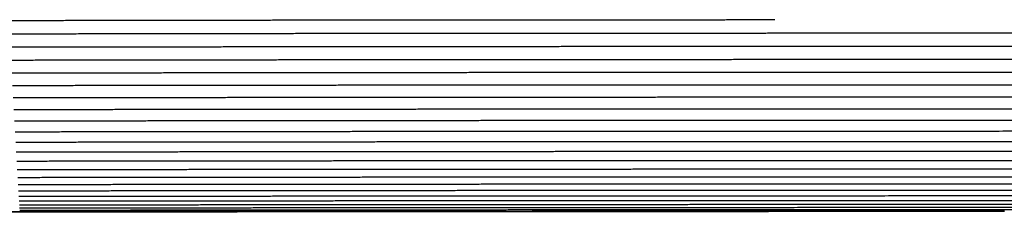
# Model space of a CAD drawing. Header units: millimetres. Extents: x 0 to 20, y 0 to 45.7.
# Tile 70 of 77: x 12.439 to 15.72, y 39.732 to 40.374. Entities that reach past the tile are written whole.
import ezdxf

# ---------------------------------------------------------------- set-up
doc = ezdxf.new("R2010")
doc.units = ezdxf.units.MM
doc.header["$MEASUREMENT"] = 0
doc.layers.add('Make2D$visible$lines', color=7, linetype='Continuous', true_color=0x000000)

msp = doc.modelspace()

# ---------------------------------------------------------------- linework, layer by layer
at = {"layer": 'Make2D$visible$lines'}
for points in [[(12.402, 40.3718), (12.835, 40.3725), (13.268, 40.3732)], [(13.268, 40.3732), (13.6994, 40.3736), (14.1308, 40.374)], [(14.1308, 40.374), (14.5431, 40.3742), (14.9554, 40.3744)], [(12.4046, 40.3273), (12.8373, 40.328), (13.27, 40.3287)], [(13.27, 40.3287), (13.7012, 40.3291), (14.1324, 40.3295)], [(14.1324, 40.3295), (14.5445, 40.3297), (14.9567, 40.3299)], [(14.9567, 40.3299), (15.3323, 40.33), (15.7079, 40.33)], [(15.7079, 40.33), (16.0296, 40.3301), (16.3513, 40.3301)], [(13.2721, 40.2846), (13.703, 40.285), (14.134, 40.2854)], [(14.134, 40.2854), (14.5459, 40.2856), (14.9578, 40.2858)], [(14.9578, 40.2858), (15.3333, 40.2859), (15.7088, 40.2859)], [(15.7088, 40.2859), (16.0304, 40.2859), (16.3519, 40.286)], [(12.4072, 40.2833), (12.8396, 40.2839), (13.2721, 40.2846)], [(12.4097, 40.2398), (12.8419, 40.2404), (13.2741, 40.241)], [(13.2741, 40.241), (13.7048, 40.2414), (14.1355, 40.2418)], [(14.1355, 40.2418), (14.5473, 40.242), (14.959, 40.2422)], [(14.959, 40.2422), (15.3343, 40.2423), (15.7097, 40.2424)], [(15.7097, 40.2424), (16.0311, 40.2424), (16.3525, 40.2424)], [(12.4122, 40.197), (12.8442, 40.1976), (13.2761, 40.1982)], [(13.2761, 40.1982), (13.7066, 40.1986), (14.1371, 40.199)], [(14.1371, 40.199), (14.5486, 40.1992), (14.9602, 40.1994)], [(14.9602, 40.1994), (15.3354, 40.1995), (15.7105, 40.1996)], [(15.7105, 40.1996), (16.0318, 40.1996), (16.3531, 40.1996)], [(12.4147, 40.1552), (12.8464, 40.1558), (13.278, 40.1564)], [(13.278, 40.1564), (13.7083, 40.1568), (14.1386, 40.1571)], [(14.1386, 40.1571), (14.55, 40.1573), (14.9613, 40.1575)], [(14.9613, 40.1575), (15.3363, 40.1576), (15.7113, 40.1577)], [(15.7113, 40.1577), (16.0325, 40.1577), (16.3537, 40.1578)], [(12.4171, 40.1145), (12.8485, 40.1151), (13.2799, 40.1157)], [(13.2799, 40.1157), (13.71, 40.116), (14.14, 40.1164)], [(14.14, 40.1164), (14.5512, 40.1166), (14.9624, 40.1168)], [(14.9624, 40.1168), (15.3373, 40.1169), (15.7121, 40.117)], [(15.7121, 40.117), (16.0332, 40.117), (16.3542, 40.117)], [(12.4194, 40.0751), (12.8506, 40.0756), (13.2818, 40.0762)], [(13.2818, 40.0762), (13.7116, 40.0766), (14.1415, 40.0769)], [(14.1415, 40.0769), (14.5525, 40.0771), (14.9635, 40.0773)], [(14.9635, 40.0773), (15.3382, 40.0774), (15.7129, 40.0775)], [(15.7129, 40.0775), (16.0339, 40.0776), (16.3548, 40.0776)], [(12.4216, 40.0372), (12.8526, 40.0377), (13.2835, 40.0383)], [(13.2835, 40.0383), (13.7132, 40.0386), (14.1428, 40.039)], [(14.1428, 40.039), (14.5537, 40.0392), (14.9645, 40.0394)], [(14.9645, 40.0394), (15.3391, 40.0395), (15.7137, 40.0396)], [(15.7137, 40.0396), (16.0345, 40.0396), (16.3553, 40.0397)], [(12.4237, 40.0009), (12.8545, 40.0014), (13.2852, 40.002)], [(13.2852, 40.002), (13.7147, 40.0023), (14.1441, 40.0027)], [(14.1441, 40.0027), (14.5548, 40.0029), (14.9655, 40.0031)], [(14.9655, 40.0031), (15.34, 40.0032), (15.7144, 40.0033)], [(15.7144, 40.0033), (16.0351, 40.0033), (16.3558, 40.0034)], [(12.4258, 39.9664), (12.8563, 39.9669), (13.2868, 39.9675)], [(13.2868, 39.9675), (13.7161, 39.9678), (14.1454, 39.9682)], [(14.1454, 39.9682), (14.5559, 39.9683), (14.9665, 39.9685)], [(14.9665, 39.9685), (15.3408, 39.9686), (15.7151, 39.9687)], [(15.7151, 39.9687), (16.0357, 39.9688), (16.3563, 39.9688)], [(12.4277, 39.9338), (12.858, 39.9343), (13.2883, 39.9348)], [(13.2883, 39.9348), (13.7174, 39.9352), (14.1465, 39.9355)], [(14.1465, 39.9355), (14.5569, 39.9357), (14.9673, 39.9359)], [(14.9673, 39.9359), (15.3415, 39.936), (15.7157, 39.9361)], [(15.7157, 39.9361), (16.0362, 39.9361), (16.3567, 39.9362)], [(12.4295, 39.9032), (12.8596, 39.9037), (13.2898, 39.9043)], [(13.2898, 39.9043), (13.7187, 39.9046), (14.1476, 39.9049)], [(14.1476, 39.9049), (14.5579, 39.9051), (14.9682, 39.9053)], [(14.9682, 39.9053), (15.3422, 39.9054), (15.7163, 39.9055)], [(15.7163, 39.9055), (16.0367, 39.9056), (16.3572, 39.9056)], [(12.4311, 39.8748), (12.8611, 39.8754), (13.2911, 39.8759)], [(13.2911, 39.8759), (13.7199, 39.8762), (14.1487, 39.8765)], [(14.1487, 39.8765), (14.5588, 39.8767), (14.9689, 39.8769)], [(14.9689, 39.8769), (15.3429, 39.877), (15.7169, 39.8771)], [(15.7169, 39.8771), (16.0372, 39.8772), (16.3576, 39.8772)], [(12.4327, 39.8488), (12.8625, 39.8493), (13.2923, 39.8498)], [(12.434, 39.8252), (12.8637, 39.8257), (13.2934, 39.8262)], [(13.2923, 39.8498), (13.7209, 39.8501), (14.1496, 39.8504)], [(13.2934, 39.8262), (13.7219, 39.8265), (14.1505, 39.8268)], [(14.1496, 39.8504), (14.5596, 39.8506), (14.9696, 39.8508)], [(14.1505, 39.8268), (14.5604, 39.827), (14.9703, 39.8272)], [(14.9696, 39.8508), (15.3435, 39.8509), (15.7174, 39.851)], [(14.9703, 39.8272), (15.3441, 39.8273), (15.7179, 39.8274)], [(15.7174, 39.851), (16.0377, 39.8511), (16.3579, 39.8511)], [(15.7179, 39.8274), (16.0381, 39.8274), (16.3582, 39.8275)], [(12.4353, 39.8041), (12.8648, 39.8046), (13.2944, 39.8051)], [(13.2944, 39.8051), (13.7228, 39.8054), (14.1512, 39.8058)], [(14.1512, 39.8058), (14.561, 39.8059), (14.9709, 39.8061)], [(14.9709, 39.8061), (15.3446, 39.8062), (15.7183, 39.8063)], [(15.7183, 39.8063), (16.0384, 39.8064), (16.3585, 39.8065)], [(12.4364, 39.7858), (12.8658, 39.7862), (13.2952, 39.7867)], [(12.4373, 39.7701), (12.8666, 39.7705), (13.2959, 39.771)], [(13.2952, 39.7867), (13.7235, 39.787), (14.1519, 39.7874)], [(13.2959, 39.771), (13.7242, 39.7713), (14.1524, 39.7716)], [(14.1519, 39.7874), (14.5616, 39.7875), (14.9714, 39.7877)], [(14.1524, 39.7716), (14.5621, 39.7718), (14.9718, 39.772)], [(14.9714, 39.7877), (15.345, 39.7878), (15.7187, 39.7879)], [(14.9718, 39.772), (15.3454, 39.7721), (15.719, 39.7722)], [(15.7187, 39.7879), (16.0387, 39.788), (16.3588, 39.7881)], [(15.719, 39.7722), (16.039, 39.7723), (16.359, 39.7724)], [(11.614, 39.7338), (12.0266, 39.7345), (12.4393, 39.7352)], [(11.6141, 39.7323), (12.0267, 39.733), (12.4394, 39.7337)], [(12.438, 39.7571), (12.8673, 39.7576), (13.2965, 39.7581)], [(12.4386, 39.7469), (12.8678, 39.7474), (13.297, 39.7479)], [(12.4391, 39.7396), (12.8682, 39.7401), (13.2974, 39.7406)], [(12.4393, 39.7352), (12.8684, 39.7357), (13.2976, 39.7361)], [(12.4394, 39.7337), (12.8685, 39.7342), (13.2976, 39.7346)], [(13.2965, 39.7581), (13.7247, 39.7584), (14.1529, 39.7587)], [(13.297, 39.7479), (13.7251, 39.7482), (14.1533, 39.7485)], [(13.2974, 39.7406), (13.7254, 39.7409), (14.1535, 39.7412)], [(13.2976, 39.7361), (13.7256, 39.7364), (14.1537, 39.7367)], [(13.2976, 39.7346), (13.7257, 39.7349), (14.1538, 39.7352)], [(14.1529, 39.7587), (14.5625, 39.7589), (14.9721, 39.759)], [(14.1533, 39.7485), (14.5628, 39.7487), (14.9724, 39.7489)], [(14.1535, 39.7412), (14.5631, 39.7414), (14.9726, 39.7415)], [(14.1537, 39.7367), (14.5632, 39.7369), (14.9727, 39.7371)], [(14.1538, 39.7352), (14.5633, 39.7354), (14.9728, 39.7356)], [(14.9721, 39.759), (15.3457, 39.7591), (15.7192, 39.7593)], [(14.9724, 39.7489), (15.3459, 39.749), (15.7194, 39.7491)], [(14.9726, 39.7415), (15.3461, 39.7416), (15.7196, 39.7417)], [(14.9727, 39.7371), (15.3462, 39.7372), (15.7197, 39.7373)], [(14.9728, 39.7356), (15.3462, 39.7357), (15.7197, 39.7358)], [(15.7192, 39.7593), (16.0392, 39.7593), (16.3592, 39.7594)], [(15.7194, 39.7491), (16.0394, 39.7492), (16.3593, 39.7492)], [(15.7196, 39.7417), (16.0395, 39.7418), (16.3594, 39.7419)]]:
    msp.add_open_spline(points, degree=2, dxfattribs=at)

doc.saveas('drawing.dxf')
